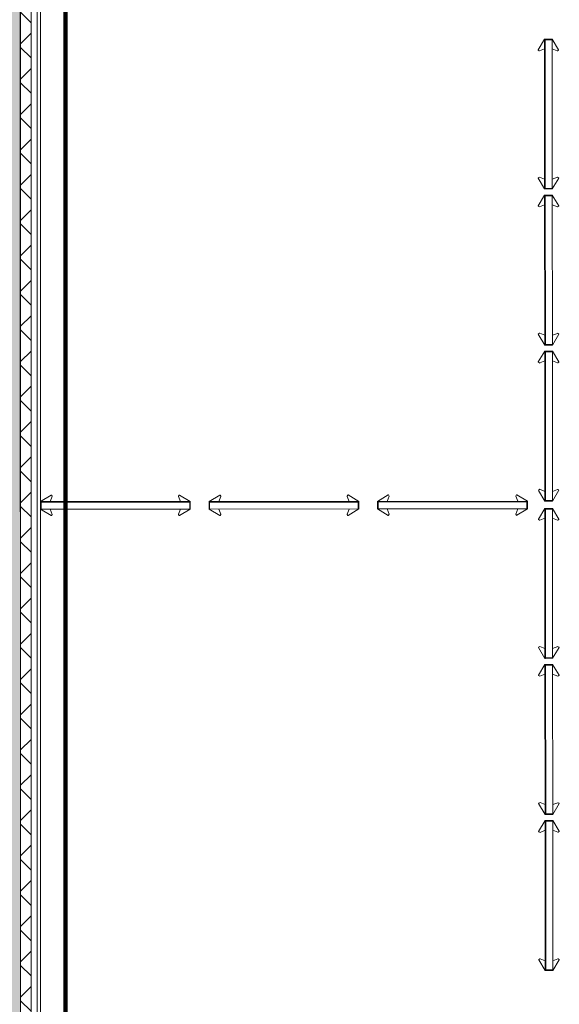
# Model space of a CAD drawing. Header units: metres. Extents: x 82 to 222, y -4 to 154.
# Tile 202 of 214: x 171.06 to 175.39, y 119.6 to 127.48. Entities that reach past the tile are written whole.
import ezdxf

# ---------------------------------------------------------------- set-up
doc = ezdxf.new("R2010")
doc.units = ezdxf.units.M
doc.layers.add('A-DETL', color=7, linetype='Continuous', lineweight=5, true_color=0x00a600)
for name, color, linetype, lineweight in [('A-GENM', 7, 'Continuous', 5), ('A-WALL', 7, 'Continuous', 5), ('I-WALL', 7, 'Continuous', 5)]:
    doc.layers.add(name, color=color, linetype=linetype, lineweight=lineweight)
doc.layers.add('A-WALL-PATT', color=7, linetype='Continuous', true_color=0x2a2a2a)

# ---------------------------------------------------------------- blocks, each defined once
blk = doc.blocks.new('Rockfon Canva Floor Screen 1200 x 1800 x 61 mm_flat_base - Rockfon Canva Floor Screen 1200 x 1800 x 61 mm_flat_base_Frame_White_Canvas_Plaster-5418250-DCE-Plan de reperage des murs- rez de rue-200 - Dépendante 1')
at = {"layer": 'A-GENM'}
for p, q in [((-0.5141, 0.0516), (-0.6, 0)), ((-0.5222, 0), (-0.506, 0.0404)), ((-0.5062, 0.0421), (-0.5115, 0.051)), ((0.506, 0.0404), (0.5222, 0)), ((0.5115, 0.051), (0.5062, 0.0421)), ((0.6, 0), (0.5141, 0.0516)), ((-0.6, -0.061), (-0.5141, -0.1126)), ((-0.5952, -0.061), (-0.5952, -0.0572)), ((-0.5926, -0.061), (-0.5952, -0.061)), ((-0.5065, -0.1023), (-0.5222, -0.061)), ((0.5222, -0.061), (0.5065, -0.1023)), ((0.5141, -0.1126), (0.6, -0.061)), ((0.5952, -0.061), (0.5926, -0.061)), ((0.5952, -0.061), (0.5952, -0.0572)), ((-0.5115, -0.1119), (-0.5066, -0.1038)), ((0.5066, -0.1038), (0.5115, -0.1119))]:
    blk.add_line(p, q, dxfattribs=at)
at = {"layer": 'A-GENM', "lineweight": 20}
for p, q in [((0.6, 0), (-0.6, 0)), ((-0.6, -0.005), (-0.6, 0)), ((0.6, -0.005), (0.6, 0)), ((-0.6, -0.005), (-0.595, -0.005)), ((-0.6, -0.061), (-0.6, -0.005)), ((-0.6, -0.005), (0.6, -0.005)), ((-0.6, -0.061), (-0.5952, -0.061)), ((-0.5952, -0.061), (-0.5952, -0.0572)), ((-0.595, -0.005), (0.595, -0.005)), ((-0.595, -0.005), (-0.595, -0.0585)), ((-0.595, -0.005), (-0.595, -0.0585)), ((-0.5926, -0.061), (0.5926, -0.061)), ((0.595, -0.005), (0.595, -0.0585)), ((0.6, -0.005), (0.595, -0.005)), ((0.595, -0.005), (0.595, -0.0585)), ((0.5952, -0.061), (0.5952, -0.0572)), ((0.6, -0.061), (0.5952, -0.061)), ((0.6, -0.061), (0.6, -0.005))]:
    blk.add_line(p, q, dxfattribs=at)
at = {"layer": 'A-GENM'}
for centre, radius, start, end in [((-0.5131, 0.05), 0.00186, 31, 121), ((-0.5078, 0.0411), 0.00192, 339, 31), ((0.5078, 0.0411), 0.00192, 149, 201), ((0.5131, 0.05), 0.00186, 59, 149), ((-0.5132, -0.1109), 0.00193, 239, 329), ((-0.5082, -0.1029), 0.00186, 329, 20), ((0.5082, -0.1029), 0.00186, 160, 211), ((0.5132, -0.1109), 0.00193, 211, 301)]:
    blk.add_arc(centre, radius, start, end, dxfattribs=at)
at = {"layer": 'A-GENM', "lineweight": 20}
for centre, start, end in [((-0.5912, -0.0572), 180, 198.85026), ((-0.5912, -0.0572), 198.85026, 250.12), ((0.5912, -0.0572), 289.88, 341.14974), ((0.5912, -0.0572), 341.14974, 360)]:
    blk.add_arc(centre, 0.004, start, end, dxfattribs=at)
at = {"layer": 'A-GENM'}
blk.add_open_spline([(0.5952, -0.0579), (0.5951, -0.0581), (0.5951, -0.0583), (0.595, -0.0585)], degree=3, dxfattribs=at)
blk = doc.blocks.new('Rockfon Canva Floor Screen 1200 x 1800 x 61 mm_flat_base - Rockfon Canva Floor Screen 1200 x 1800 x 61 mm_flat_base_Frame_White_Canvas_Plaster-5418251-DCE-Plan de reperage des murs- rez de rue-200 - Dépendante 1')
at = {"layer": 'A-GENM'}
for p, q in [((-0.5141, 0.1126), (-0.6, 0.061)), ((-0.5222, 0.061), (-0.5065, 0.1023)), ((-0.5066, 0.1038), (-0.5115, 0.1119)), ((0.5065, 0.1023), (0.5222, 0.061)), ((0.5115, 0.1119), (0.5066, 0.1038)), ((0.6, 0.061), (0.5141, 0.1126)), ((-0.6, 0), (-0.5141, -0.0516)), ((-0.5952, 0.061), (-0.5926, 0.061)), ((-0.5952, 0.0572), (-0.5952, 0.061)), ((-0.506, -0.0404), (-0.5222, 0)), ((0.5222, 0), (0.506, -0.0404)), ((0.5141, -0.0516), (0.6, 0)), ((0.5926, 0.061), (0.5952, 0.061)), ((0.5952, 0.0572), (0.5952, 0.061)), ((-0.5115, -0.051), (-0.5062, -0.0421)), ((0.5062, -0.0421), (0.5115, -0.051))]:
    blk.add_line(p, q, dxfattribs=at)
at = {"layer": 'A-GENM', "lineweight": 20}
for p, q in [((-0.6, 0.061), (-0.5952, 0.061)), ((-0.6, 0.061), (-0.6, 0.005)), ((-0.6, 0.005), (-0.595, 0.005)), ((0.6, 0.005), (-0.6, 0.005)), ((-0.6, 0.005), (-0.6, 0)), ((-0.6, 0), (0.6, 0)), ((-0.5952, 0.061), (-0.5952, 0.0572)), ((-0.595, 0.005), (-0.595, 0.0585)), ((-0.595, 0.005), (-0.595, 0.0585)), ((0.595, 0.005), (-0.595, 0.005)), ((0.5926, 0.061), (-0.5926, 0.061)), ((0.595, 0.005), (0.595, 0.0585)), ((0.595, 0.005), (0.595, 0.0585)), ((0.6, 0.005), (0.595, 0.005)), ((0.6, 0.061), (0.5952, 0.061)), ((0.5952, 0.061), (0.5952, 0.0572)), ((0.6, 0.061), (0.6, 0.005)), ((0.6, 0.005), (0.6, 0))]:
    blk.add_line(p, q, dxfattribs=at)
at = {"layer": 'A-GENM'}
for centre, radius, start, end in [((-0.5132, 0.1109), 0.00193, 31, 121), ((-0.5082, 0.1029), 0.00186, 340, 31), ((0.5082, 0.1029), 0.00186, 149, 200), ((0.5132, 0.1109), 0.00193, 59, 149), ((-0.5131, -0.05), 0.00186, 239, 329), ((-0.5078, -0.0411), 0.00192, 329, 21), ((0.5078, -0.0411), 0.00192, 159, 211), ((0.5131, -0.05), 0.00186, 211, 301)]:
    blk.add_arc(centre, radius, start, end, dxfattribs=at)
at = {"layer": 'A-GENM', "lineweight": 20}
for centre, start, end in [((-0.5912, 0.0572), 161.14974, 180), ((-0.5912, 0.0572), 109.88, 161.14974), ((0.5912, 0.0572), 18.85026, 70.12), ((0.5912, 0.0572), 0, 18.85026)]:
    blk.add_arc(centre, 0.004, start, end, dxfattribs=at)
at = {"layer": 'A-GENM'}
blk.add_open_spline([(-0.595, 0.0585), (-0.5951, 0.0583), (-0.5951, 0.0581), (-0.5952, 0.0579)], degree=3, dxfattribs=at)

msp = doc.modelspace()

# ---------------------------------------------------------------- hatches: boundary and pattern name
at = {"layer": 'A-WALL-PATT'}
h = msp.add_hatch(color=256, dxfattribs=at)
h.paths.add_polyline_path([(170.7716, 111.0877), (171.0716, 111.088), (171.0666, 132.2204), (170.7666, 132.2203), (170.7716, 111.1987)])
h.paths.add_polyline_path([(170.7662, 133.8749), (171.0662, 133.8749), (171.0661, 134.3894), (170.7756, 134.3894), (170.7756, 134.0664), (170.7662, 134.0652), (170.7662, 133.9757)])
at = {"layer": 'A-WALL-PATT', "lineweight": 5, "true_color": 0x7e7e7e}
h = msp.add_hatch(dxfattribs=at)
h.set_pattern_fill('FP_1', color=8, style=0, pattern_type=2)
h.set_pattern_definition([(45, (-9.11556, 107.194), (-0.14142136, 0.14142136), []), (135, (-9.11556, 107.194), (-0.14142136, -0.14142136), [])])
h.paths.add_polyline_path([(171.0697, 117.7409), (171.1547, 117.7409), (171.1544, 130.8295), (171.0694, 130.8295), (171.0697, 118.3418)])

# ---------------------------------------------------------------- linework, layer by layer
at = {"layer": 'A-DETL', "color": 43, "lineweight": 100, "true_color": 0xc0ab6b}
msp.add_line((171.4297, 130.8295), (171.43, 117.7415), dxfattribs=at)
at = {"layer": 'A-WALL', "lineweight": 20}
msp.add_line((171.0669, 130.8295), (171.07, 117.7409), dxfattribs=at)
at = {"layer": 'A-WALL', "lineweight": 9}
for p, q in [((171.1544, 130.8295), (171.1547, 117.7409)), ((171.2044, 130.8295), (171.2047, 117.7409))]:
    msp.add_line(p, q, dxfattribs=at)
at = {"layer": 'I-WALL', "lineweight": 20}
for p, q in [((171.0697, 117.7409), (171.0694, 130.8295)), ((171.2297, 117.7409), (171.2294, 130.8295))]:
    msp.add_line(p, q, dxfattribs=at)

# ---------------------------------------------------------------- block references
at = {"layer": 'A-GENM', "lineweight": 20}
for name, p, rotation in [('Rockfon Canva Floor Screen 1200 x 1800 x 61 mm_flat_base - Rockfon Canva Floor Screen 1200 x 1800 x 61 mm_flat_base_Frame_White_Canvas_Plaster-5418251-DCE-Plan de reperage des murs- rez de rue-200 - Dépendante 1', (175.2677, 126.7275), 270.0438725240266), ('Rockfon Canva Floor Screen 1200 x 1800 x 61 mm_flat_base - Rockfon Canva Floor Screen 1200 x 1800 x 61 mm_flat_base_Frame_White_Canvas_Plaster-5418250-DCE-Plan de reperage des murs- rez de rue-200 - Dépendante 1', (175.2687, 125.4775), 90.0438725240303), ('Rockfon Canva Floor Screen 1200 x 1800 x 61 mm_flat_base - Rockfon Canva Floor Screen 1200 x 1800 x 61 mm_flat_base_Frame_White_Canvas_Plaster-5418251-DCE-Plan de reperage des murs- rez de rue-200 - Dépendante 1', (175.2696, 124.2275), 270.0438725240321), ('Rockfon Canva Floor Screen 1200 x 1800 x 61 mm_flat_base - Rockfon Canva Floor Screen 1200 x 1800 x 61 mm_flat_base_Frame_White_Canvas_Plaster-5418250-DCE-Plan de reperage des murs- rez de rue-200 - Dépendante 1', (171.8303, 123.6236), 0.04387252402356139), ('Rockfon Canva Floor Screen 1200 x 1800 x 61 mm_flat_base - Rockfon Canva Floor Screen 1200 x 1800 x 61 mm_flat_base_Frame_White_Canvas_Plaster-5418251-DCE-Plan de reperage des murs- rez de rue-200 - Dépendante 1', (173.1803, 123.6244), 180.0438725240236), ('Rockfon Canva Floor Screen 1200 x 1800 x 61 mm_flat_base - Rockfon Canva Floor Screen 1200 x 1800 x 61 mm_flat_base_Frame_White_Canvas_Plaster-5418250-DCE-Plan de reperage des murs- rez de rue-200 - Dépendante 1', (174.5303, 123.6254), 0.04387252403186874), ('Rockfon Canva Floor Screen 1200 x 1800 x 61 mm_flat_base - Rockfon Canva Floor Screen 1200 x 1800 x 61 mm_flat_base_Frame_White_Canvas_Plaster-5418250-DCE-Plan de reperage des murs- rez de rue-200 - Dépendante 1', (175.2705, 122.9675), 90.04387252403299), ('Rockfon Canva Floor Screen 1200 x 1800 x 61 mm_flat_base - Rockfon Canva Floor Screen 1200 x 1800 x 61 mm_flat_base_Frame_White_Canvas_Plaster-5418251-DCE-Plan de reperage des murs- rez de rue-200 - Dépendante 1', (175.2715, 121.7175), 270.0438725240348), ('Rockfon Canva Floor Screen 1200 x 1800 x 61 mm_flat_base - Rockfon Canva Floor Screen 1200 x 1800 x 61 mm_flat_base_Frame_White_Canvas_Plaster-5418250-DCE-Plan de reperage des murs- rez de rue-200 - Dépendante 1', (175.2724, 120.4675), 90.04387252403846)]:
    msp.add_blockref(name, p, dxfattribs=dict(at, rotation=rotation))

doc.saveas('drawing.dxf')
